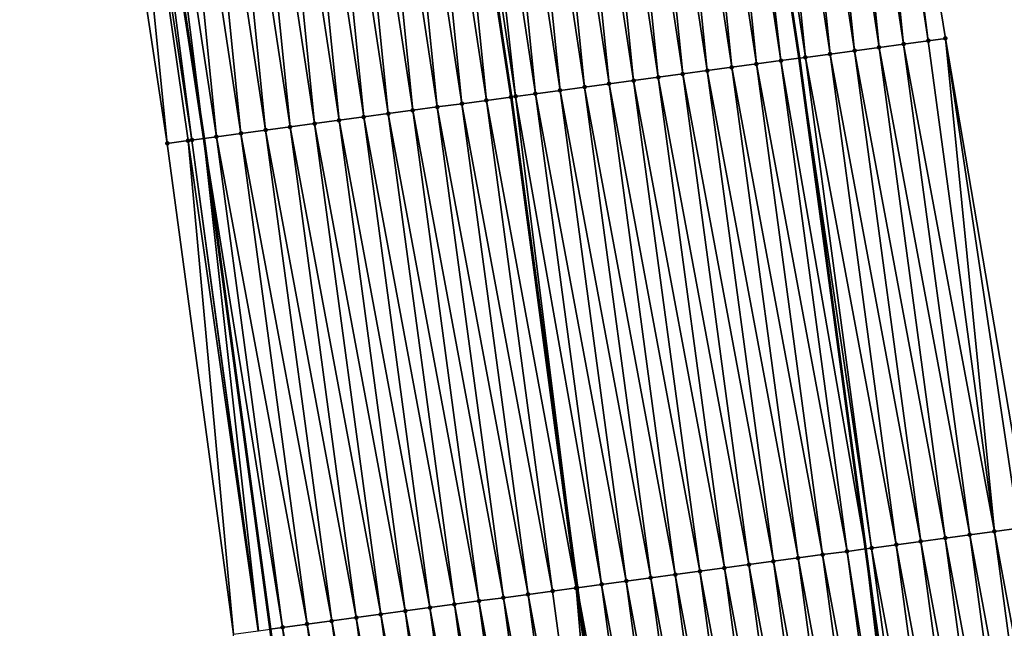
# Model space of a CAD drawing. Header units: feet. Extents: x 2017424 to 2024169, y 808042 to 818730.
# Tile 123 of 256: x 2023667 to 2023707, y 812455 to 812479. Entities that reach past the tile are written whole.
import ezdxf

# ---------------------------------------------------------------- set-up
doc = ezdxf.new("R2010")
doc.units = ezdxf.units.FT
doc.header["$MEASUREMENT"] = 0
for name, color, linetype, lineweight in [('EP_Travel Lane', 172, 'Continuous', 53), ('NB-Road Shots', 141, 'Continuous', 100), ('NB-Road X-Section', 40, 'Continuous', 13), ('STRIPING', 60, 'Continuous', 53)]:
    doc.layers.add(name, color=color, linetype=linetype, lineweight=lineweight)
doc.layers.add('I-77-MM15-17_NB-Surface-BORDER', color=7, linetype='Continuous')
doc.layers.add('I-77-MM15-17_NB-Surface-TIN', color=7, linetype='Continuous')

msp = doc.modelspace()

# ---------------------------------------------------------------- linework, layer by layer
at = {"layer": 'EP_Travel Lane'}
for points in [[(2023692.861717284, 812517.4591713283, 342.5013440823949), (2023695.884364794, 812497.6890698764, 342.5861940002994), (2023698.92552494, 812477.7562231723, 342.6499790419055), (2023701.597781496, 812457.9355758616, 342.6829306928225), (2023704.270036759, 812438.1149381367, 342.7243639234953), (2023706.777633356, 812418.0799001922, 342.7201796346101), (2023709.061359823, 812398.2107026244, 342.7107285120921), (2023711.345082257, 812378.3415401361, 342.6792284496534), (2023713.362210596, 812358.30310667, 342.6210037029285), (2023715.362503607, 812338.4034978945, 342.5545311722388), (2023717.149983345, 812318.254207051, 342.4710128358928), (2023718.686264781, 812298.3135651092, 342.3673095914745), (2023720.22254023, 812278.3730008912, 342.2499301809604), (2023721.501658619, 812258.2824289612, 342.1184979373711)], [(2023668.919231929, 812513.8181679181, 340.8778189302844), (2023671.920148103, 812494.0447291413, 340.9539917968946), (2023674.884353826, 812474.5131804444, 341.062971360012), (2023677.559097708, 812454.6928738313, 341.1005580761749), (2023680.231240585, 812434.8721830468, 341.1091051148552), (2023682.674266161, 812415.3121009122, 341.106485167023), (2023684.95798641, 812395.4429574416, 341.0630150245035), (2023687.241707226, 812375.5738090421, 341.0225666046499), (2023689.223659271, 812355.8818867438, 340.9617870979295), (2023691.223954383, 812335.9822570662, 340.9020928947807), (2023692.971958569, 812316.4047123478, 340.8146499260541), (2023694.501800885, 812296.4636413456, 340.6993784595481), (2023696.031643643, 812276.5225645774, 340.5851547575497), (2023697.289323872, 812256.7592597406, 340.4478307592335)]]:
    msp.add_polyline3d(points, dxfattribs=at)
at = {"layer": 'I-77-MM15-17_NB-Surface-BORDER', "color": 3, "linetype": 'Continuous', "lineweight": -3}
for points in [[(2023698.873945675, 812518.372953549, 342.7955817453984), (2023701.575798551, 812498.5540121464, 342.8463939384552), (2023704.832645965, 812478.552959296, 342.9472264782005), (2023708.187074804, 812458.8243556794, 343.0440746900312), (2023711.436698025, 812439.0815913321, 343.1142322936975), (2023713.894618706, 812418.8972305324, 343.1443678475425), (2023715.796743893, 812398.9842267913, 343.1011061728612), (2023717.653719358, 812379.0660367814, 343.0559798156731), (2023719.185452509, 812358.8873753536, 342.9674084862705), (2023720.756930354, 812338.9447728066, 342.8654958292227), (2023722.379220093, 812318.6544964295, 342.7804226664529), (2023724.403925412, 812298.7512185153, 342.7098206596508), (2023726.080596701, 812278.8214516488, 342.5919631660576), (2023727.355230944, 812258.6509808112, 342.4702733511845)], [(2023694.551123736, 812276.4094285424, 340.4634482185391), (2023693.472963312, 812296.3850298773, 340.6132967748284), (2023691.417301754, 812316.2859274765, 340.6839792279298), (2023689.745536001, 812335.8340322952, 340.7785946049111), (2023686.750230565, 812355.6338895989, 340.7595437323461), (2023684.773161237, 812375.2904043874, 340.8203156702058), (2023682.489441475, 812395.1595414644, 340.8678884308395), (2023681.199190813, 812415.1427800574, 340.968774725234), (2023677.766109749, 812434.5396112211, 340.9142908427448), (2023676.084927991, 812454.4939789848, 340.9719564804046), (2023673.412725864, 812474.3146357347, 340.9408220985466), (2023670.452153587, 812493.821372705, 340.8292734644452), (2023667.451232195, 812513.5948245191, 340.7561493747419)]]:
    msp.add_polyline3d(points, dxfattribs=at)
at = {"layer": 'I-77-MM15-17_NB-Surface-TIN', "color": 128, "linetype": 'Continuous', "lineweight": -3}
for points in [[(2023702.152426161, 812478.1914425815, 342.7984397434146), (2023700.111213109, 812498.3313908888, 342.7696686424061), (2023699.122563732, 812498.1811495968, 342.7258742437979)], [(2023703.14345246, 812478.3251096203, 342.8484436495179), (2023701.099857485, 812498.4816651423, 342.820893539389), (2023700.111213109, 812498.3313908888, 342.7696686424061)], [(2023702.152426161, 812478.1914425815, 342.7984397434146), (2023703.14345246, 812478.3251096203, 342.8484436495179), (2023700.111213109, 812498.3313908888, 342.7696686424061)], [(2023704.134477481, 812478.4587861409, 342.9067977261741), (2023701.575798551, 812498.5540121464, 342.8463939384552), (2023701.099857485, 812498.4816651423, 342.820893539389)], [(2023703.14345246, 812478.3251096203, 342.8484436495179), (2023704.134477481, 812478.4587861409, 342.9067977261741), (2023701.099857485, 812498.4816651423, 342.820893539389)], [(2023704.134477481, 812478.4587861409, 342.9067977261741), (2023704.832645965, 812478.552959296, 342.9472264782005), (2023701.575798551, 812498.5540121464, 342.8463939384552)], [(2023699.179344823, 812477.790459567, 342.6643703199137), (2023697.145266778, 812497.880655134, 342.6356076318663), (2023696.156611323, 812497.7304538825, 342.6008395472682)], [(2023700.170372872, 812477.9241136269, 342.7029438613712), (2023698.133915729, 812498.0308992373, 342.680035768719), (2023697.145266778, 812497.880655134, 342.6356076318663)], [(2023699.179344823, 812477.790459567, 342.6643703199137), (2023700.170372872, 812477.9241136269, 342.7029438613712), (2023697.145266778, 812497.880655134, 342.6356076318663)], [(2023701.161399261, 812478.0577799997, 342.7523611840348), (2023699.122563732, 812498.1811495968, 342.7258742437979), (2023698.133915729, 812498.0308992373, 342.680035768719)], [(2023700.170372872, 812477.9241136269, 342.7029438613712), (2023701.161399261, 812478.0577799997, 342.7523611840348), (2023698.133915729, 812498.0308992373, 342.680035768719)], [(2023701.161399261, 812478.0577799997, 342.7523611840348), (2023702.152426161, 812478.1914425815, 342.7984397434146), (2023699.122563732, 812498.1811495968, 342.7258742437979)], [(2023696.206271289, 812477.389418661, 342.4793173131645), (2023694.179335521, 812497.4298200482, 342.4791545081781), (2023693.190701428, 812497.2794780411, 342.4126560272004)], [(2023697.197295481, 812477.5231013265, 342.5430831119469), (2023695.167968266, 812497.5801709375, 342.5476553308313), (2023694.179335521, 812497.4298200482, 342.4791545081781)], [(2023696.206271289, 812477.389418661, 342.4793173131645), (2023697.197295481, 812477.5231013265, 342.5430831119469), (2023694.179335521, 812497.4298200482, 342.4791545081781)], [(2023698.188319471, 812477.656785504, 342.6081803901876), (2023695.884364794, 812497.6890698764, 342.5861940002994), (2023695.167968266, 812497.5801709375, 342.5476553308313)], [(2023697.197295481, 812477.5231013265, 342.5430831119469), (2023698.188319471, 812477.656785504, 342.6081803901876), (2023695.167968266, 812497.5801709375, 342.5476553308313)], [(2023696.156611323, 812497.7304538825, 342.6008395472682), (2023695.884364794, 812497.6890698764, 342.5861940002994), (2023698.92552494, 812477.7562231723, 342.6499790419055)], [(2023698.188319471, 812477.656785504, 342.6081803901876), (2023698.92552494, 812477.7562231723, 342.6499790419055), (2023695.884364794, 812497.6890698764, 342.5861940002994)], [(2023699.179344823, 812477.790459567, 342.6643703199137), (2023696.156611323, 812497.7304538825, 342.6008395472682), (2023698.92552494, 812477.7562231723, 342.6499790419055)], [(2023694.224221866, 812477.1220610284, 342.3585653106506), (2023692.202060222, 812497.1291829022, 342.3567229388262), (2023691.213421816, 812496.9788693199, 342.296632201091)], [(2023695.215246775, 812477.2557383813, 342.417652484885), (2023693.190701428, 812497.2794780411, 342.4126560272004), (2023692.202060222, 812497.1291829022, 342.3567229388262)], [(2023694.224221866, 812477.1220610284, 342.3585653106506), (2023695.215246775, 812477.2557383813, 342.417652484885), (2023692.202060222, 812497.1291829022, 342.3567229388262)], [(2023695.215246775, 812477.2557383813, 342.417652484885), (2023696.206271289, 812477.389418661, 342.4793173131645), (2023693.190701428, 812497.2794780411, 342.4126560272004)], [(2023691.251149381, 812476.7210123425, 342.1666606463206), (2023689.236149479, 812496.6782126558, 342.1698007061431), (2023688.247517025, 812496.5278598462, 342.1008669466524)], [(2023692.242172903, 812476.8546999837, 342.2348084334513), (2023690.224786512, 812496.8285352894, 342.2319318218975), (2023689.236149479, 812496.6782126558, 342.1698007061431)], [(2023691.251149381, 812476.7210123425, 342.1666606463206), (2023692.242172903, 812476.8546999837, 342.2348084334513), (2023689.236149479, 812496.6782126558, 342.1698007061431)], [(2023693.233197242, 812476.988381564, 342.2976186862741), (2023691.213421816, 812496.9788693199, 342.296632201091), (2023690.224786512, 812496.8285352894, 342.2319318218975)], [(2023692.242172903, 812476.8546999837, 342.2348084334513), (2023693.233197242, 812476.988381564, 342.2976186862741), (2023690.224786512, 812496.8285352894, 342.2319318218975)], [(2023693.233197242, 812476.988381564, 342.2976186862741), (2023694.224221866, 812477.1220610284, 342.3585653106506), (2023691.213421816, 812496.9788693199, 342.296632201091)], [(2023688.278076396, 812476.3199673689, 341.9780251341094), (2023686.270245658, 812496.2271967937, 341.9725952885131), (2023685.281604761, 812496.0768996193, 341.9162033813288)], [(2023689.269101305, 812476.4536447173, 342.037108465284), (2023687.258880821, 812496.3775317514, 342.037504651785), (2023686.270245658, 812496.2271967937, 341.9725952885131)], [(2023688.278076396, 812476.3199673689, 341.9780251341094), (2023689.269101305, 812476.4536447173, 342.037108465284), (2023686.270245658, 812496.2271967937, 341.9725952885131)], [(2023690.260125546, 812476.5873270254, 342.1005596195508), (2023688.247517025, 812496.5278598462, 342.1008669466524), (2023687.258880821, 812496.3775317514, 342.037504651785)], [(2023689.269101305, 812476.4536447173, 342.037108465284), (2023690.260125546, 812476.5873270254, 342.1005596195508), (2023687.258880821, 812496.3775317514, 342.037504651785)], [(2023690.260125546, 812476.5873270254, 342.1005596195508), (2023691.251149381, 812476.7210123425, 342.1666606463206), (2023688.247517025, 812496.5278598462, 342.1008669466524)], [(2023686.296027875, 812476.0526030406, 341.8513767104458), (2023684.292966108, 812495.9265876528, 341.8564768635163), (2023683.304338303, 812495.7762042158, 341.7806388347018)], [(2023687.287051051, 812476.1862932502, 341.9217863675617), (2023684.30124886, 812495.9278472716, 341.8570465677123), (2023684.292966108, 812495.9265876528, 341.8564768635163)], [(2023686.296027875, 812476.0526030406, 341.8513767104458), (2023687.287051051, 812476.1862932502, 341.9217863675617), (2023684.292966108, 812495.9265876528, 341.8564768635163)], [(2023684.498864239, 812495.9579000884, 341.8706389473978), (2023684.30124886, 812495.9278472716, 341.8570465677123), (2023687.295359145, 812476.1874140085, 341.9223650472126)], [(2023687.287051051, 812476.1862932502, 341.9217863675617), (2023687.295359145, 812476.1874140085, 341.9223650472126), (2023684.30124886, 812495.9278472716, 341.8570465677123)], [(2023687.47262323, 812476.2113268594, 341.9347119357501), (2023685.281604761, 812496.0768996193, 341.9162033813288), (2023684.498864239, 812495.9579000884, 341.8706389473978)], [(2023687.47262323, 812476.2113268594, 341.9347119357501), (2023684.498864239, 812495.9579000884, 341.8706389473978), (2023687.295359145, 812476.1874140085, 341.9223650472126)], [(2023687.47262323, 812476.2113268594, 341.9347119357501), (2023688.278076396, 812476.3199673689, 341.9780251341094), (2023685.281604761, 812496.0768996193, 341.9162033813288)], [(2023683.322957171, 812475.6515411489, 341.6478420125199), (2023681.327075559, 812495.475484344, 341.6395584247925), (2023680.338444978, 812495.3251191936, 341.5678427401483)], [(2023684.313980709, 812475.7852286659, 341.7158804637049), (2023682.315705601, 812495.6258530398, 341.7120734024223), (2023681.327075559, 812495.475484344, 341.6395584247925)], [(2023683.322957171, 812475.6515411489, 341.6478420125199), (2023684.313980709, 812475.7852286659, 341.7158804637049), (2023681.327075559, 812495.475484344, 341.6395584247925)], [(2023685.305003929, 812475.918918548, 341.7860016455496), (2023683.304338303, 812495.7762042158, 341.7806388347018), (2023682.315705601, 812495.6258530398, 341.7120734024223)], [(2023684.313980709, 812475.7852286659, 341.7158804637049), (2023685.305003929, 812475.918918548, 341.7860016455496), (2023682.315705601, 812495.6258530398, 341.7120734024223)], [(2023685.305003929, 812475.918918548, 341.7860016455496), (2023686.296027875, 812476.0526030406, 341.8513767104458), (2023683.304338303, 812495.7762042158, 341.7806388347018)], [(2023680.349884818, 812475.2504914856, 341.4550764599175), (2023678.361177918, 812495.0244277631, 341.4331738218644), (2023677.372544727, 812494.874079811, 341.3653351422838)], [(2023681.340908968, 812475.3841744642, 341.5191180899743), (2023679.34981126, 812495.1747747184, 341.5007878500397), (2023678.361177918, 812495.0244277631, 341.4331738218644)], [(2023680.349884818, 812475.2504914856, 341.4550764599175), (2023681.340908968, 812475.3841744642, 341.5191180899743), (2023678.361177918, 812495.0244277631, 341.4331738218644)], [(2023682.331933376, 812475.5178555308, 341.5814759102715), (2023680.338444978, 812495.3251191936, 341.5678427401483), (2023679.34981126, 812495.1747747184, 341.5007878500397)], [(2023681.340908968, 812475.3841744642, 341.5191180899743), (2023682.331933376, 812475.5178555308, 341.5814759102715), (2023679.34981126, 812495.1747747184, 341.5007878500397)], [(2023682.331933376, 812475.5178555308, 341.5814759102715), (2023683.322957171, 812475.6515411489, 341.6478420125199), (2023680.338444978, 812495.3251191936, 341.5678427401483)], [(2023678.367838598, 812474.9831100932, 341.3133999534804), (2023676.383914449, 812494.7237126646, 341.2931694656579), (2023675.395287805, 812494.5733215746, 341.2156062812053)], [(2023679.358861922, 812475.1167992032, 341.3828412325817), (2023677.372544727, 812494.874079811, 341.3653351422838), (2023676.383914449, 812494.7237126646, 341.2931694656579)], [(2023678.367838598, 812474.9831100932, 341.3133999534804), (2023679.358861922, 812475.1167992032, 341.3828412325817), (2023676.383914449, 812494.7237126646, 341.2931694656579)], [(2023679.358861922, 812475.1167992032, 341.3828412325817), (2023680.349884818, 812475.2504914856, 341.4550764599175), (2023677.372544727, 812494.874079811, 341.3653351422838)], [(2023675.394769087, 812474.5820393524, 341.1020719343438), (2023673.418026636, 812494.2725913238, 341.0721861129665), (2023672.42939907, 812494.1222063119, 340.9959930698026)], [(2023676.385792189, 812474.7157301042, 341.1729593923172), (2023674.406656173, 812494.4229633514, 341.1454521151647), (2023673.418026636, 812494.2725913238, 341.0721861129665)], [(2023675.394769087, 812474.5820393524, 341.1020719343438), (2023676.385792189, 812474.7157301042, 341.1729593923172), (2023673.418026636, 812494.2725913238, 341.0721861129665)], [(2023677.376815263, 812474.8494210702, 341.2440352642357), (2023675.395287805, 812494.5733215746, 341.2156062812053), (2023674.406656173, 812494.4229633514, 341.1454521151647)], [(2023676.385792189, 812474.7157301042, 341.1729593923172), (2023677.376815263, 812474.8494210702, 341.2440352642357), (2023674.406656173, 812494.4229633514, 341.1454521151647)], [(2023677.376815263, 812474.8494210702, 341.2440352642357), (2023678.367838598, 812474.9831100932, 341.3133999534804), (2023675.395287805, 812494.5733215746, 341.2156062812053)], [(2023673.412725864, 812474.3146357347, 340.9408220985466), (2023671.440777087, 812493.9717845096, 340.9115063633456), (2023670.452153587, 812493.821372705, 340.8292734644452)], [(2023674.403746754, 812474.4483428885, 341.0261542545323), (2023671.83959424, 812494.0324737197, 340.9473479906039), (2023671.440777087, 812493.9717845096, 340.9115063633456)], [(2023673.412725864, 812474.3146357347, 340.9408220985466), (2023674.250011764, 812474.427601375, 341.0130870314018), (2023671.440777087, 812493.9717845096, 340.9115063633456)], [(2023674.250011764, 812474.427601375, 341.0130870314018), (2023674.403746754, 812474.4483428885, 341.0261542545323), (2023671.440777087, 812493.9717845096, 340.9115063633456)], [(2023671.83959424, 812494.0324737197, 340.9473479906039), (2023674.884353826, 812474.5131804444, 341.062971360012), (2023671.920148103, 812494.0447291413, 340.9539917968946)], [(2023674.403746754, 812474.4483428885, 341.0261542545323), (2023674.884353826, 812474.5131804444, 341.062971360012), (2023671.83959424, 812494.0324737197, 340.9473479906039)], [(2023672.42939907, 812494.1222063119, 340.9959930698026), (2023671.920148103, 812494.0447291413, 340.9539917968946), (2023674.884353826, 812474.5131804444, 341.062971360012)], [(2023675.394769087, 812474.5820393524, 341.1020719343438), (2023672.42939907, 812494.1222063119, 340.9959930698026), (2023674.884353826, 812474.5131804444, 341.062971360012)], [(2023705.815651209, 812458.5044779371, 342.9016536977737), (2023703.14345246, 812478.3251096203, 342.8484436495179), (2023702.152426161, 812478.1914425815, 342.7984397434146)], [(2023706.806675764, 812458.6381579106, 342.9630486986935), (2023704.134477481, 812478.4587861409, 342.9067977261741), (2023703.14345246, 812478.3251096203, 342.8484436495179)], [(2023705.815651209, 812458.5044779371, 342.9016536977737), (2023706.806675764, 812458.6381579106, 342.9630486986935), (2023703.14345246, 812478.3251096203, 342.8484436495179)], [(2023706.806675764, 812458.6381579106, 342.9630486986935), (2023704.832645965, 812478.552959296, 342.9472264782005), (2023704.134477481, 812478.4587861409, 342.9067977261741)], [(2023706.806675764, 812458.6381579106, 342.9630486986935), (2023707.797700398, 812458.7718373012, 343.0239304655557), (2023704.832645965, 812478.552959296, 342.9472264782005)], [(2023707.797700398, 812458.7718373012, 343.0239304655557), (2023708.187074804, 812458.8243556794, 343.0440746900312), (2023704.832645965, 812478.552959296, 342.9472264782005)], [(2023702.842574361, 812458.1034616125, 342.7382485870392), (2023700.170372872, 812477.9241136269, 342.7029438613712), (2023699.179344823, 812477.790459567, 342.6643703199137)], [(2023703.833599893, 812458.2371343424, 342.7932645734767), (2023701.161399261, 812478.0577799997, 342.7523611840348), (2023700.170372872, 812477.9241136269, 342.7029438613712)], [(2023702.842574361, 812458.1034616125, 342.7382485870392), (2023703.833599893, 812458.2371343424, 342.7932645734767), (2023700.170372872, 812477.9241136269, 342.7029438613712)], [(2023704.824625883, 812458.3708036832, 342.8452956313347), (2023702.152426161, 812478.1914425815, 342.7984397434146), (2023701.161399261, 812478.0577799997, 342.7523611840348)], [(2023703.833599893, 812458.2371343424, 342.7932645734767), (2023704.824625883, 812458.3708036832, 342.8452956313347), (2023701.161399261, 812478.0577799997, 342.7523611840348)], [(2023704.824625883, 812458.3708036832, 342.8452956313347), (2023705.815651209, 812458.5044779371, 342.9016536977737), (2023702.152426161, 812478.1914425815, 342.7984397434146)], [(2023699.869497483, 812457.7024455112, 342.5750405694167), (2023697.197295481, 812477.5231013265, 342.5430831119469), (2023696.206271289, 812477.389418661, 342.4793173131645)], [(2023700.860521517, 812457.8361293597, 342.6398480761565), (2023698.188319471, 812477.656785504, 342.6081803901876), (2023697.197295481, 812477.5231013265, 342.5430831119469)], [(2023699.869497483, 812457.7024455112, 342.5750405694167), (2023700.860521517, 812457.8361293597, 342.6398480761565), (2023697.197295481, 812477.5231013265, 342.5430831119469)], [(2023698.188319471, 812477.656785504, 342.6081803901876), (2023701.597781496, 812457.9355758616, 342.6829306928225), (2023698.92552494, 812477.7562231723, 342.6499790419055)], [(2023700.860521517, 812457.8361293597, 342.6398480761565), (2023701.597781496, 812457.9355758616, 342.6829306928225), (2023698.188319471, 812477.656785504, 342.6081803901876)], [(2023701.851546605, 812457.9698053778, 342.6977597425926), (2023699.179344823, 812477.790459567, 342.6643703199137), (2023698.92552494, 812477.7562231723, 342.6499790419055)], [(2023701.851546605, 812457.9698053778, 342.6977597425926), (2023698.92552494, 812477.7562231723, 342.6499790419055), (2023701.597781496, 812457.9355758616, 342.6829306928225)], [(2023701.851546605, 812457.9698053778, 342.6977597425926), (2023702.842574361, 812458.1034616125, 342.7382485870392), (2023699.179344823, 812477.790459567, 342.6643703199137)], [(2023697.88744876, 812457.4350826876, 342.4497170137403), (2023695.215246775, 812477.2557383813, 342.417652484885), (2023694.224221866, 812477.1220610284, 342.3585653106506)], [(2023698.878473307, 812457.568762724, 342.5111674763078), (2023696.206271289, 812477.389418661, 342.4793173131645), (2023695.215246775, 812477.2557383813, 342.417652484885)], [(2023697.88744876, 812457.4350826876, 342.4497170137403), (2023698.878473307, 812457.568762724, 342.5111674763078), (2023695.215246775, 812477.2557383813, 342.417652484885)], [(2023698.878473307, 812457.568762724, 342.5111674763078), (2023699.869497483, 812457.7024455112, 342.5750405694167), (2023696.206271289, 812477.389418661, 342.4793173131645)], [(2023694.914375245, 812457.0340416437, 342.2645423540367), (2023692.242172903, 812476.8546999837, 342.2348084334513), (2023691.251149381, 812476.7210123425, 342.1666606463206)], [(2023695.905399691, 812457.1677224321, 342.3266551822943), (2023693.233197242, 812476.988381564, 342.2976186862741), (2023692.242172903, 812476.8546999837, 342.2348084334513)], [(2023694.914375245, 812457.0340416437, 342.2645423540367), (2023695.905399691, 812457.1677224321, 342.3266551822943), (2023692.242172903, 812476.8546999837, 342.2348084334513)], [(2023696.896424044, 812457.3014039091, 342.3893743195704), (2023694.224221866, 812477.1220610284, 342.3585653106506), (2023693.233197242, 812476.988381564, 342.2976186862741)], [(2023695.905399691, 812457.1677224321, 342.3266551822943), (2023696.896424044, 812457.3014039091, 342.3893743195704), (2023693.233197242, 812476.988381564, 342.2976186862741)], [(2023696.896424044, 812457.3014039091, 342.3893743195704), (2023697.88744876, 812457.4350826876, 342.4497170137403), (2023694.224221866, 812477.1220610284, 342.3585653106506)], [(2023691.941304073, 812456.6329832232, 342.0640647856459), (2023689.269101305, 812476.4536447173, 342.037108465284), (2023688.278076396, 812476.3199673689, 341.9780251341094)], [(2023692.932328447, 812456.7666645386, 342.1266416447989), (2023690.260125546, 812476.5873270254, 342.1005596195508), (2023689.269101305, 812476.4536447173, 342.037108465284)], [(2023691.941304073, 812456.6329832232, 342.0640647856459), (2023692.932328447, 812456.7666645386, 342.1266416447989), (2023689.269101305, 812476.4536447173, 342.037108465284)], [(2023693.92335219, 812456.9003505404, 342.1933455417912), (2023691.251149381, 812476.7210123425, 342.1666606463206), (2023690.260125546, 812476.5873270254, 342.1005596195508)], [(2023692.932328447, 812456.7666645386, 342.1266416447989), (2023693.92335219, 812456.9003505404, 342.1933455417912), (2023690.260125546, 812476.5873270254, 342.1005596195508)], [(2023693.92335219, 812456.9003505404, 342.1933455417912), (2023694.914375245, 812457.0340416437, 342.2645423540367), (2023691.251149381, 812476.7210123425, 342.1666606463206)], [(2023688.968230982, 812456.2319390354, 341.876121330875), (2023686.296027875, 812476.0526030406, 341.8513767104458), (2023685.305003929, 812475.918918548, 341.7860016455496)], [(2023689.918051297, 812456.3600719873, 341.9445181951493), (2023687.287051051, 812476.1862932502, 341.9217863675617), (2023686.296027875, 812476.0526030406, 341.8513767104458)], [(2023688.968230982, 812456.2319390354, 341.876121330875), (2023689.918051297, 812456.3600719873, 341.9445181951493), (2023686.296027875, 812476.0526030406, 341.8513767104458)], [(2023687.287051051, 812476.1862932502, 341.9217863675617), (2023689.967560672, 812456.3667503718, 341.9476125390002), (2023687.295359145, 812476.1874140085, 341.9223650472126)], [(2023689.959254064, 812456.365629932, 341.9471361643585), (2023689.967560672, 812456.3667503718, 341.9476125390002), (2023687.287051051, 812476.1862932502, 341.9217863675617)], [(2023689.918051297, 812456.3600719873, 341.9445181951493), (2023689.959254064, 812456.365629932, 341.9471361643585), (2023687.287051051, 812476.1862932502, 341.9217863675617)], [(2023687.47262323, 812476.2113268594, 341.9347119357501), (2023687.295359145, 812476.1874140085, 341.9223650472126), (2023689.967560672, 812456.3667503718, 341.9476125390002)], [(2023690.950279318, 812456.4993047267, 342.0039703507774), (2023688.278076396, 812476.3199673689, 341.9780251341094), (2023687.47262323, 812476.2113268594, 341.9347119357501)], [(2023690.950279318, 812456.4993047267, 342.0039703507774), (2023687.47262323, 812476.2113268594, 341.9347119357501), (2023689.967560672, 812456.3667503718, 341.9476125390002)], [(2023690.950279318, 812456.4993047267, 342.0039703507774), (2023691.941304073, 812456.6329832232, 342.0640647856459), (2023688.278076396, 812476.3199673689, 341.9780251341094)], [(2023685.995159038, 812455.8308863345, 341.6806807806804), (2023683.322957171, 812475.6515411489, 341.6478420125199), (2023682.331933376, 812475.5178555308, 341.5814759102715)], [(2023686.986182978, 812455.964570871, 341.746094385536), (2023684.313980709, 812475.7852286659, 341.7158804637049), (2023683.322957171, 812475.6515411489, 341.6478420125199)], [(2023685.995159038, 812455.8308863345, 341.6806807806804), (2023686.986182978, 812455.964570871, 341.746094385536), (2023683.322957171, 812475.6515411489, 341.6478420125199)], [(2023687.9772067, 812456.0982570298, 341.8129367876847), (2023685.305003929, 812475.918918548, 341.7860016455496), (2023684.313980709, 812475.7852286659, 341.7158804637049)], [(2023686.986182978, 812455.964570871, 341.746094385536), (2023687.9772067, 812456.0982570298, 341.8129367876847), (2023684.313980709, 812475.7852286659, 341.7158804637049)], [(2023687.9772067, 812456.0982570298, 341.8129367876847), (2023688.968230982, 812456.2319390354, 341.876121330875), (2023685.305003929, 812475.918918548, 341.7860016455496)], [(2023683.022085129, 812455.4298482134, 341.4980802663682), (2023680.349884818, 812475.2504914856, 341.4550764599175), (2023679.358861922, 812475.1167992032, 341.3828412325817)], [(2023684.013110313, 812455.5635235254, 341.5553700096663), (2023681.340908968, 812475.3841744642, 341.5191180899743), (2023680.349884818, 812475.2504914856, 341.4550764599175)], [(2023683.022085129, 812455.4298482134, 341.4980802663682), (2023684.013110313, 812455.5635235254, 341.5553700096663), (2023680.349884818, 812475.2504914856, 341.4550764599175)], [(2023685.004134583, 812455.6972056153, 341.6186289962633), (2023682.331933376, 812475.5178555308, 341.5814759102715), (2023681.340908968, 812475.3841744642, 341.5191180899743)], [(2023684.013110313, 812455.5635235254, 341.5553700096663), (2023685.004134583, 812455.6972056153, 341.6186289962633), (2023681.340908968, 812475.3841744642, 341.5191180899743)], [(2023685.004134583, 812455.6972056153, 341.6186289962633), (2023685.995159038, 812455.8308863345, 341.6806807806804), (2023682.331933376, 812475.5178555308, 341.5814759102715)], [(2023680.049015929, 812455.0287751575, 341.2847136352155), (2023677.376815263, 812474.8494210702, 341.2440352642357), (2023676.385792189, 812474.7157301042, 341.1729593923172)], [(2023681.040039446, 812455.1624628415, 341.35289897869), (2023678.367838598, 812474.9831100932, 341.3133999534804), (2023677.376815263, 812474.8494210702, 341.2440352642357)], [(2023680.049015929, 812455.0287751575, 341.2847136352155), (2023681.040039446, 812455.1624628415, 341.35289897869), (2023677.376815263, 812474.8494210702, 341.2440352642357)], [(2023682.031062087, 812455.2961570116, 341.4267967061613), (2023679.358861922, 812475.1167992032, 341.3828412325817), (2023678.367838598, 812474.9831100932, 341.3133999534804)], [(2023681.040039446, 812455.1624628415, 341.35289897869), (2023682.031062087, 812455.2961570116, 341.4267967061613), (2023678.367838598, 812474.9831100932, 341.3133999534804)], [(2023682.031062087, 812455.2961570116, 341.4267967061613), (2023683.022085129, 812455.4298482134, 341.4980802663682), (2023679.358861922, 812475.1167992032, 341.3828412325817)], [(2023676.084927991, 812454.4939789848, 340.9719564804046), (2023674.250011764, 812474.427601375, 341.0130870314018), (2023673.412725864, 812474.3146357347, 340.9408220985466)], [(2023677.075948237, 812454.6276909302, 341.0615083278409), (2023674.403746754, 812474.4483428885, 341.0261542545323), (2023674.250011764, 812474.427601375, 341.0130870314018)], [(2023676.084927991, 812454.4939789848, 340.9719564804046), (2023677.075948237, 812454.6276909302, 341.0615083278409), (2023674.250011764, 812474.427601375, 341.0130870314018)], [(2023677.088260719, 812454.6293522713, 341.0627054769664), (2023674.884353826, 812474.5131804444, 341.062971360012), (2023674.403746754, 812474.4483428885, 341.0261542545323)], [(2023677.075948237, 812454.6276909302, 341.0615083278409), (2023677.088260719, 812454.6293522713, 341.0627054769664), (2023674.403746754, 812474.4483428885, 341.0261542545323)], [(2023678.066969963, 812454.7613918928, 341.1413880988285), (2023675.394769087, 812474.5820393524, 341.1020719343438), (2023674.884353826, 812474.5131804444, 341.062971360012)], [(2023678.066969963, 812454.7613918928, 341.1413880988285), (2023674.884353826, 812474.5131804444, 341.062971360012), (2023677.559097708, 812454.6928738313, 341.1005580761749)], [(2023677.088260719, 812454.6293522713, 341.0627054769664), (2023677.559097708, 812454.6928738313, 341.1005580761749), (2023674.884353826, 812474.5131804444, 341.062971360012)], [(2023679.0579933, 812454.8950808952, 341.2107347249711), (2023676.385792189, 812474.7157301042, 341.1729593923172), (2023675.394769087, 812474.5820393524, 341.1020719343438)], [(2023678.066969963, 812454.7613918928, 341.1413880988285), (2023679.0579933, 812454.8950808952, 341.2107347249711), (2023675.394769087, 812474.5820393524, 341.1020719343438)], [(2023679.0579933, 812454.8950808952, 341.2107347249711), (2023680.049015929, 812455.0287751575, 341.2847136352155), (2023676.385792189, 812474.7157301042, 341.1729593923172)], [(2023708.487852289, 812438.6838289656, 342.9396944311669), (2023705.815651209, 812458.5044779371, 342.9016536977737), (2023704.824625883, 812458.3708036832, 342.8452956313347)], [(2023709.478876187, 812438.8175138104, 343.0053835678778), (2023706.806675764, 812458.6381579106, 342.9630486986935), (2023705.815651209, 812458.5044779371, 342.9016536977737)], [(2023708.487852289, 812438.6838289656, 342.9396944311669), (2023709.478876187, 812438.8175138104, 343.0053835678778), (2023705.815651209, 812458.5044779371, 342.9016536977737)], [(2023710.469901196, 812438.951190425, 343.0638245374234), (2023707.797700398, 812458.7718373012, 343.0239304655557), (2023706.806675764, 812458.6381579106, 342.9630486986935)], [(2023709.478876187, 812438.8175138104, 343.0053835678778), (2023710.469901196, 812438.951190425, 343.0638245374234), (2023706.806675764, 812458.6381579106, 342.9630486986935)], [(2023705.514775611, 812438.2828113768, 342.7751642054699), (2023702.842574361, 812458.1034616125, 342.7382485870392), (2023701.851546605, 812457.9698053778, 342.6977597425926)], [(2023706.505800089, 812438.4164919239, 342.8370683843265), (2023703.833599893, 812458.2371343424, 342.7932645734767), (2023702.842574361, 812458.1034616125, 342.7382485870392)], [(2023705.514775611, 812438.2828113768, 342.7751642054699), (2023706.505800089, 812438.4164919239, 342.8370683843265), (2023702.842574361, 812458.1034616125, 342.7382485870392)], [(2023707.496826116, 812438.550160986, 342.888858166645), (2023704.824625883, 812458.3708036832, 342.8452956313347), (2023703.833599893, 812458.2371343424, 342.7932645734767)], [(2023706.505800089, 812438.4164919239, 342.8370683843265), (2023707.496826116, 812438.550160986, 342.888858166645), (2023703.833599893, 812458.2371343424, 342.7932645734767)], [(2023707.496826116, 812438.550160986, 342.888858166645), (2023708.487852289, 812438.6838289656, 342.9396944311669), (2023704.824625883, 812458.3708036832, 342.8452956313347)], [(2023702.541698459, 812437.8817973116, 342.613736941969), (2023699.869497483, 812457.7024455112, 342.5750405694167), (2023698.878473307, 812457.568762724, 342.5111674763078)], [(2023703.532722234, 812438.0154830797, 342.6802391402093), (2023700.860521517, 812457.8361293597, 342.6398480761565), (2023699.869497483, 812457.7024455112, 342.5750405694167)], [(2023702.541698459, 812437.8817973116, 342.613736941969), (2023703.532722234, 812438.0154830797, 342.6802391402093), (2023699.869497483, 812457.7024455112, 342.5750405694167)], [(2023703.959550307, 812438.0730619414, 342.7099129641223), (2023701.597781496, 812457.9355758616, 342.6829306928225), (2023700.860521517, 812457.8361293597, 342.6398480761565)], [(2023703.532722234, 812438.0154830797, 342.6802391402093), (2023703.959550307, 812438.0730619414, 342.7099129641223), (2023700.860521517, 812457.8361293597, 342.6398480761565)], [(2023704.523747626, 812438.1491568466, 342.7361723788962), (2023701.851546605, 812457.9698053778, 342.6977597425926), (2023701.597781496, 812457.9355758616, 342.6829306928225)], [(2023704.523747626, 812438.1491568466, 342.7361723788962), (2023701.597781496, 812457.9355758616, 342.6829306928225), (2023704.270036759, 812438.1149381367, 342.7243639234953)], [(2023703.959550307, 812438.0730619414, 342.7099129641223), (2023704.270036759, 812438.1149381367, 342.7243639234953), (2023701.597781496, 812457.9355758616, 342.6829306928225)], [(2023704.523747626, 812438.1491568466, 342.7361723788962), (2023705.514775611, 812438.2828113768, 342.7751642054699), (2023701.851546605, 812457.9698053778, 342.6977597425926)], [(2023699.568626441, 812437.4807451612, 342.4187690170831), (2023696.896424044, 812457.3014039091, 342.3893743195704), (2023695.905399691, 812457.1677224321, 342.3266551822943)], [(2023700.55965114, 812437.6144240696, 342.4792302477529), (2023697.88744876, 812457.4350826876, 342.4497170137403), (2023696.896424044, 812457.3014039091, 342.3893743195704)], [(2023699.568626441, 812437.4807451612, 342.4187690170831), (2023700.55965114, 812437.6144240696, 342.4792302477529), (2023696.896424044, 812457.3014039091, 342.3893743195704)], [(2023701.550675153, 812437.7481080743, 342.544179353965), (2023698.878473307, 812457.568762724, 342.5111674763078), (2023697.88744876, 812457.4350826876, 342.4497170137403)], [(2023700.55965114, 812437.6144240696, 342.4792302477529), (2023701.550675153, 812437.7481080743, 342.544179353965), (2023697.88744876, 812457.4350826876, 342.4497170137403)], [(2023701.550675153, 812437.7481080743, 342.544179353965), (2023702.541698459, 812437.8817973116, 342.613736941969), (2023698.878473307, 812457.568762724, 342.5111674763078)], [(2023696.595555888, 812437.079682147, 342.2142336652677), (2023693.92335219, 812456.9003505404, 342.1933455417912), (2023692.932328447, 812456.7666645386, 342.1266416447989)], [(2023697.586579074, 812437.2133722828, 342.2845824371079), (2023694.914375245, 812457.0340416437, 342.2645423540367), (2023693.92335219, 812456.9003505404, 342.1933455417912)], [(2023696.595555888, 812437.079682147, 342.2142336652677), (2023697.586579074, 812437.2133722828, 342.2845824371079), (2023693.92335219, 812456.9003505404, 342.1933455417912)], [(2023698.577602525, 812437.3470604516, 342.3531990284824), (2023695.905399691, 812457.1677224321, 342.3266551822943), (2023694.914375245, 812457.0340416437, 342.2645423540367)], [(2023697.586579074, 812437.2133722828, 342.2845824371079), (2023698.577602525, 812437.3470604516, 342.3531990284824), (2023694.914375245, 812457.0340416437, 342.2645423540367)], [(2023698.577602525, 812437.3470604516, 342.3531990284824), (2023699.568626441, 812437.4807451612, 342.4187690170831), (2023695.905399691, 812457.1677224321, 342.3266551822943)], [(2023693.622484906, 812436.6786223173, 342.0125028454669), (2023690.950279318, 812456.4993047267, 342.0039703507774), (2023689.967560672, 812456.3667503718, 341.9476125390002)], [(2023694.613509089, 812436.8123050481, 342.0763302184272), (2023691.941304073, 812456.6329832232, 342.0640647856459), (2023690.950279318, 812456.4993047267, 342.0039703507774)], [(2023693.622484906, 812436.6786223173, 342.0125028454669), (2023694.613509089, 812436.8123050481, 342.0763302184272), (2023690.950279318, 812456.4993047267, 342.0039703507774)], [(2023695.604532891, 812436.9459906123, 342.1426530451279), (2023692.932328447, 812456.7666645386, 342.1266416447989), (2023691.941304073, 812456.6329832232, 342.0640647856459)], [(2023694.613509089, 812436.8123050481, 342.0763302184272), (2023695.604532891, 812436.9459906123, 342.1426530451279), (2023691.941304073, 812456.6329832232, 342.0640647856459)], [(2023695.604532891, 812436.9459906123, 342.1426530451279), (2023696.595555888, 812437.079682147, 342.2142336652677), (2023692.932328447, 812456.7666645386, 342.1266416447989)], [(2023690.649412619, 812436.2775721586, 341.8192890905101), (2023687.9772067, 812456.0982570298, 341.8129367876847), (2023686.986182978, 812455.964570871, 341.746094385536)], [(2023691.640436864, 812436.4112544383, 341.8827193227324), (2023688.968230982, 812456.2319390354, 341.876121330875), (2023687.9772067, 812456.0982570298, 341.8129367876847)], [(2023690.649412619, 812436.2775721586, 341.8192890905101), (2023691.640436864, 812436.4112544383, 341.8827193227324), (2023687.9772067, 812456.0982570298, 341.8129367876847)], [(2023691.640436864, 812436.4112544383, 341.8827193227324), (2023689.918051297, 812456.3600719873, 341.9445181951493), (2023688.968230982, 812456.2319390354, 341.876121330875)], [(2023692.631459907, 812436.5449456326, 341.9540001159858), (2023689.959254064, 812456.365629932, 341.9471361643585), (2023689.918051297, 812456.3600719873, 341.9445181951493)], [(2023691.640436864, 812436.4112544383, 341.8827193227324), (2023692.631459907, 812436.5449456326, 341.9540001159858), (2023689.918051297, 812456.3600719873, 341.9445181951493)], [(2023689.959254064, 812456.365629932, 341.9471361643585), (2023692.63976501, 812436.5460658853, 341.9544903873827), (2023689.967560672, 812456.3667503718, 341.9476125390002)], [(2023692.631459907, 812436.5449456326, 341.9540001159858), (2023692.63976501, 812436.5460658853, 341.9544903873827), (2023689.959254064, 812456.365629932, 341.9471361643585)], [(2023693.622484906, 812436.6786223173, 342.0125028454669), (2023689.967560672, 812456.3667503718, 341.9476125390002), (2023692.63976501, 812436.5460658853, 341.9544903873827)], [(2023687.67634212, 812435.8765087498, 341.6144062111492), (2023685.004134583, 812455.6972056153, 341.6186289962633), (2023684.013110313, 812455.5635235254, 341.5553700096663)], [(2023688.66736611, 812436.0101929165, 341.6794982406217), (2023685.995159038, 812455.8308863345, 341.6806807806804), (2023685.004134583, 812455.6972056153, 341.6186289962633)], [(2023687.67634212, 812435.8765087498, 341.6144062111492), (2023688.66736611, 812436.0101929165, 341.6794982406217), (2023685.004134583, 812455.6972056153, 341.6186289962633)], [(2023689.658389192, 812436.1438838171, 341.7505206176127), (2023686.986182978, 812455.964570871, 341.746094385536), (2023685.995159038, 812455.8308863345, 341.6806807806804)], [(2023688.66736611, 812436.0101929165, 341.6794982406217), (2023689.658389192, 812436.1438838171, 341.7505206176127), (2023685.995159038, 812455.8308863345, 341.6806807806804)], [(2023689.658389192, 812436.1438838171, 341.7505206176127), (2023690.649412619, 812436.2775721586, 341.8192890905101), (2023686.986182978, 812455.964570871, 341.746094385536)], [(2023684.703269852, 812435.4754584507, 341.421068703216), (2023682.031062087, 812455.2961570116, 341.4267967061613), (2023681.040039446, 812455.1624628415, 341.35289897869)], [(2023685.694292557, 812435.6091521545, 341.4945597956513), (2023683.022085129, 812455.4298482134, 341.4980802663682), (2023682.031062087, 812455.2961570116, 341.4267967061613)], [(2023684.703269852, 812435.4754584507, 341.421068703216), (2023685.694292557, 812435.6091521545, 341.4945597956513), (2023682.031062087, 812455.2961570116, 341.4267967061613)], [(2023686.685316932, 812435.7428334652, 341.5571365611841), (2023684.013110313, 812455.5635235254, 341.5553700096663), (2023683.022085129, 812455.4298482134, 341.4980802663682)], [(2023685.694292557, 812435.6091521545, 341.4945597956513), (2023686.685316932, 812435.7428334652, 341.5571365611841), (2023683.022085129, 812455.4298482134, 341.4980802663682)], [(2023686.685316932, 812435.7428334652, 341.5571365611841), (2023687.67634212, 812435.8765087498, 341.6144062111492), (2023684.013110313, 812455.5635235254, 341.5553700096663)], [(2023681.730199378, 812435.0743948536, 341.2160200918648), (2023679.0579933, 812454.8950808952, 341.2107347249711), (2023678.066969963, 812454.7613918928, 341.1413880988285)], [(2023682.721222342, 812435.2080866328, 341.2878162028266), (2023680.049015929, 812455.0287751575, 341.2847136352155), (2023679.0579933, 812454.8950808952, 341.2107347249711)], [(2023681.730199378, 812435.0743948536, 341.2160200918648), (2023682.721222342, 812435.2080866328, 341.2878162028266), (2023679.0579933, 812454.8950808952, 341.2107347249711)], [(2023683.712246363, 812435.3417705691, 341.3527052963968), (2023681.040039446, 812455.1624628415, 341.35289897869), (2023680.049015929, 812455.0287751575, 341.2847136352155)], [(2023682.721222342, 812435.2080866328, 341.2878162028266), (2023683.712246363, 812435.3417705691, 341.3527052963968), (2023680.049015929, 812455.0287751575, 341.2847136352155)], [(2023683.712246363, 812435.3417705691, 341.3527052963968), (2023684.703269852, 812435.4754584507, 341.421068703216), (2023681.040039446, 812455.1624628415, 341.35289897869)], [(2023680.739175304, 812434.940711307, 341.1514742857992), (2023678.066969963, 812454.7613918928, 341.1413880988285), (2023677.559097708, 812454.6928738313, 341.1005580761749)], [(2023680.739175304, 812434.940711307, 341.1514742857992), (2023681.730199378, 812435.0743948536, 341.2160200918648), (2023678.066969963, 812454.7613918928, 341.1413880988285)]]:
    msp.add_3dface(points, dxfattribs=at)
at = {"layer": 'NB-Road Shots', "lineweight": 100}
for p in [(2023703.14345246, 812478.3251096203, 342.8484436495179), (2023704.134477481, 812478.4587861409, 342.9067977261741), (2023704.832645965, 812478.552959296, 342.9472264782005), (2023700.170372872, 812477.9241136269, 342.7029438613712), (2023701.161399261, 812478.0577799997, 342.7523611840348), (2023702.152426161, 812478.1914425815, 342.7984397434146), (2023697.197295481, 812477.5231013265, 342.5430831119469), (2023698.188319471, 812477.656785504, 342.6081803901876), (2023699.179344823, 812477.790459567, 342.6643703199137), (2023695.215246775, 812477.2557383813, 342.417652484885), (2023696.206271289, 812477.389418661, 342.4793173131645), (2023692.242172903, 812476.8546999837, 342.2348084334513), (2023693.233197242, 812476.988381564, 342.2976186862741), (2023694.224221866, 812477.1220610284, 342.3585653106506), (2023689.269101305, 812476.4536447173, 342.037108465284), (2023690.260125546, 812476.5873270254, 342.1005596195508), (2023691.251149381, 812476.7210123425, 342.1666606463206), (2023686.296027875, 812476.0526030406, 341.8513767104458), (2023687.287051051, 812476.1862932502, 341.9217863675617), (2023687.47262323, 812476.2113268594, 341.9347119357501), (2023688.278076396, 812476.3199673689, 341.9780251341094), (2023683.322957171, 812475.6515411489, 341.6478420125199), (2023684.313980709, 812475.7852286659, 341.7158804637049), (2023685.305003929, 812475.918918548, 341.7860016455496), (2023680.349884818, 812475.2504914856, 341.4550764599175), (2023681.340908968, 812475.3841744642, 341.5191180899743), (2023682.331933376, 812475.5178555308, 341.5814759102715), (2023677.376815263, 812474.8494210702, 341.2440352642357), (2023678.367838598, 812474.9831100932, 341.3133999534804), (2023679.358861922, 812475.1167992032, 341.3828412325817), (2023674.250011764, 812474.427601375, 341.0130870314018), (2023674.403746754, 812474.4483428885, 341.0261542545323), (2023675.394769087, 812474.5820393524, 341.1020719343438), (2023676.385792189, 812474.7157301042, 341.1729593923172), (2023673.412725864, 812474.3146357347, 340.9408220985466), (2023705.815651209, 812458.5044779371, 342.9016536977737), (2023706.806675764, 812458.6381579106, 342.9630486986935), (2023702.842574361, 812458.1034616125, 342.7382485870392), (2023703.833599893, 812458.2371343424, 342.7932645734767), (2023704.824625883, 812458.3708036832, 342.8452956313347), (2023699.869497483, 812457.7024455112, 342.5750405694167), (2023700.860521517, 812457.8361293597, 342.6398480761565), (2023701.851546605, 812457.9698053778, 342.6977597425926), (2023696.896424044, 812457.3014039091, 342.3893743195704), (2023697.88744876, 812457.4350826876, 342.4497170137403), (2023698.878473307, 812457.568762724, 342.5111674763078), (2023693.92335219, 812456.9003505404, 342.1933455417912), (2023694.914375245, 812457.0340416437, 342.2645423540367), (2023695.905399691, 812457.1677224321, 342.3266551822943), (2023690.950279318, 812456.4993047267, 342.0039703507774), (2023691.941304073, 812456.6329832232, 342.0640647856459), (2023692.932328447, 812456.7666645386, 342.1266416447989), (2023687.9772067, 812456.0982570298, 341.8129367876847), (2023688.968230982, 812456.2319390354, 341.876121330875), (2023689.918051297, 812456.3600719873, 341.9445181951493), (2023689.959254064, 812456.365629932, 341.9471361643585), (2023685.004134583, 812455.6972056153, 341.6186289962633), (2023685.995159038, 812455.8308863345, 341.6806807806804), (2023686.986182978, 812455.964570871, 341.746094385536), (2023682.031062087, 812455.2961570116, 341.4267967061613), (2023683.022085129, 812455.4298482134, 341.4980802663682), (2023684.013110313, 812455.5635235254, 341.5553700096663), (2023679.0579933, 812454.8950808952, 341.2107347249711), (2023680.049015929, 812455.0287751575, 341.2847136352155), (2023681.040039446, 812455.1624628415, 341.35289897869), (2023678.066969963, 812454.7613918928, 341.1413880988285)]:
    msp.add_point(p, dxfattribs=at)
at = {"layer": 'NB-Road X-Section', "extrusion": (0.1336101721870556, -0.991033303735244, 0.001145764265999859), "elevation": -534805.3604710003, "flags": 128}
msp.add_lwpolyline([(2114115.673121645, 955.7087250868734), (2114114.968630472, 955.6682963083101), (2114113.968630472, 955.6099421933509), (2114112.968630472, 955.5599382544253), (2114111.968630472, 955.5138596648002), (2114110.968630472, 955.4644423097), (2114109.968630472, 955.4258687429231), (2114108.968630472, 955.3696787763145), (2114107.968630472, 955.3045814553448), (2114106.968630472, 955.2408156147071), (2114105.968630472, 955.1791507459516), (2114104.968630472, 955.1200635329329), (2114103.968630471, 955.0591168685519), (2114102.968630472, 954.9963065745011), (2114101.968630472, 954.9281587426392), (2114100.968630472, 954.8620576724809), (2114099.968630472, 954.7986064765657), (2114098.968630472, 954.7395231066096), (2114098.155883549, 954.6962098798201), (2114097.968630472, 954.6832843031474), (2114096.968630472, 954.6128745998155), (2114095.968630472, 954.547499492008), (2114094.968630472, 954.4773782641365), (2114093.968630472, 954.4093397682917), (2114092.968630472, 954.3429736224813), (2114091.968630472, 954.2806157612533), (2114090.968630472, 954.2165740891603), (2114089.968630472, 954.14433881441), (2114088.968630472, 954.0748974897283), (2114087.968630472, 954.0055327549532), (2114086.968630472, 953.9344568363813), (2114085.968630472, 953.8635693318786), (2114084.968630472, 953.7876516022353), (2114084.813502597, 953.7745843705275), (2114083.968630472, 953.7023193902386)], dxfattribs=at)
at = {"layer": 'NB-Road X-Section', "extrusion": (0.133610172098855, -0.9910333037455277, 0.001145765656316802), "elevation": -534785.3606573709, "flags": 128}
msp.add_lwpolyline([(2114116.361483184, 955.7834017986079), (2114115.968582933, 955.7632575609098), (2114114.968582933, 955.7023757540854), (2114113.968582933, 955.6409807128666), (2114112.968582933, 955.5846226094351), (2114111.968582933, 955.5325915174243), (2114110.968582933, 955.4775754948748), (2114109.968582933, 955.4370866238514), (2114108.968582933, 955.3791749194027), (2114107.968582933, 955.3143673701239), (2114106.968582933, 955.2504942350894), (2114105.968582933, 955.1890437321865), (2114104.968582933, 955.1287009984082), (2114103.968582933, 955.0659818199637), (2114102.968582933, 955.0038689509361), (2114101.968582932, 954.9326720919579), (2114100.968582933, 954.8659681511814), (2114099.968582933, 954.8033912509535), (2114098.968582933, 954.7432967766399), (2114097.968582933, 954.6864625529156), (2114097.927006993, 954.6838445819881), (2114096.968582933, 954.6154476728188), (2114095.968582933, 954.5522630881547), (2114094.968582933, 954.4854206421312), (2114093.968582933, 954.4200069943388), (2114092.968582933, 954.3579551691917), (2114091.968582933, 954.2946961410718), (2114090.968582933, 954.2374063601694), (2114089.968582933, 954.1661227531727), (2114088.968582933, 954.092224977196), (2114087.968582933, 954.024039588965), (2114086.968582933, 953.9500606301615), (2114085.968582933, 953.8807139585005), (2114084.981006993, 953.8020312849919), (2114084.968582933, 953.8008341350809), (2114083.968582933, 953.7112822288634)], dxfattribs=at)
at = {"layer": 'STRIPING'}
msp.add_polyline3d([(2023681.300355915, 812515.7011329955, 341.746358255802), (2023684.30124886, 812495.9278472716, 341.8570465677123), (2023687.295359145, 812476.1874140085, 341.9223650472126), (2023689.967560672, 812456.3667503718, 341.9476125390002), (2023692.63976501, 812436.5460658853, 341.9544903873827), (2023695.116127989, 812416.7407580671, 341.9685653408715), (2023697.39985102, 812396.871590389, 341.9403131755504), (2023699.683572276, 812377.0024381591, 341.9023148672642), (2023701.683686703, 812357.1315975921, 341.8482760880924), (2023703.683979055, 812337.2319953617, 341.7796810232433), (2023705.452310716, 812317.3591885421, 341.7057246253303), (2023706.985500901, 812297.418418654, 341.5828410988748), (2023708.518693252, 812277.4776205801, 341.4649133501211), (2023709.787439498, 812257.5453202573, 341.3406032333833)], dxfattribs=at)

doc.saveas('drawing.dxf')
